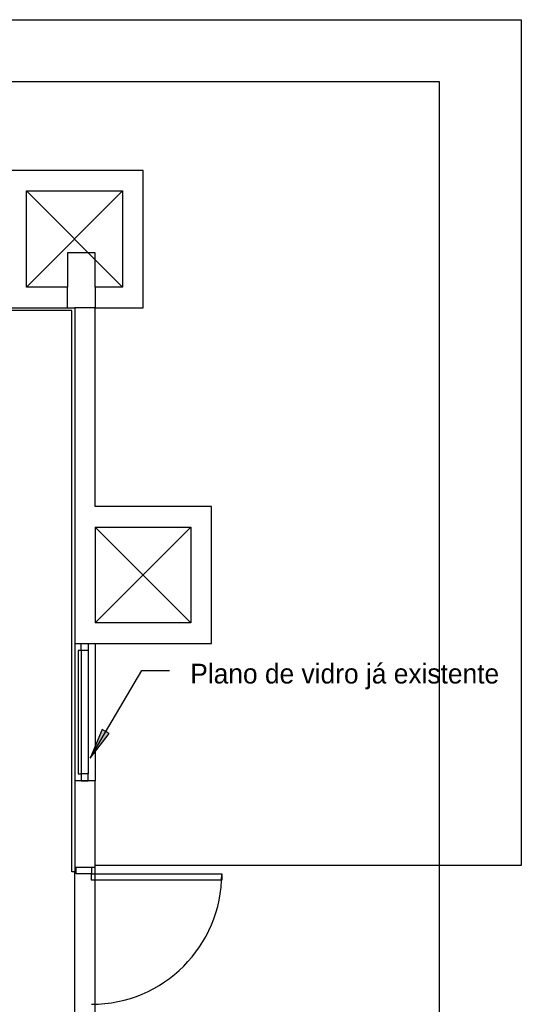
# Model space of a CAD drawing. Header units: millimetres. Extents: x 335 to 739279, y -1 to 84.
# Tile 240 of 244: x 419.77 to 424.62, y 34.08 to 43.6. Entities that reach past the tile are written whole.
import ezdxf

# ---------------------------------------------------------------- set-up
doc = ezdxf.new("R2010")
doc.units = ezdxf.units.MM
doc.header["$MEASUREMENT"] = 0
doc.styles.add('CenturyGothic', font='GOTHIC.TTF')

msp = doc.modelspace()

# ---------------------------------------------------------------- hatches: boundary and pattern name
at = {"linetype": 'Continuous'}
msp.add_hatch(color=8, dxfattribs=at).paths.add_polyline_path([(420.4498, 36.4589), (420.6348, 36.6979), (420.6348, 36.6979), (420.5668, 36.7379), (420.4498, 36.4589), (420.4498, 36.4589)])

# ---------------------------------------------------------------- linework, layer by layer
at = {"color": 7}
for p, q in [((389.7708, 43.6039), (424.6248, 43.6039)), ((424.6248, 43.6039), (424.6248, 35.4229)), ((388.7048, 43.0069), (423.8288, 43.0069)), ((423.8288, 43.0069), (423.8288, 21.5149)), ((420.9628, 42.1459), (419.6368, 42.1459)), ((420.9628, 40.8179), (420.9628, 42.1459)), ((419.8348, 41.0169), (419.8348, 41.9469)), ((419.8348, 41.0169), (420.7628, 41.9469)), ((419.8348, 41.9469), (420.7628, 41.0169)), ((419.8348, 41.9469), (420.7628, 41.9469)), ((420.7628, 41.9469), (420.7628, 41.0169)), ((420.2328, 41.3499), (420.2328, 41.0169)), ((420.4978, 41.3499), (420.2328, 41.3499)), ((420.4978, 41.0169), (420.4978, 41.3499)), ((420.2328, 41.0169), (419.8348, 41.0169)), ((420.2328, 40.8179), (420.2328, 41.0169)), ((420.7628, 41.0169), (420.4978, 41.0169)), ((420.4978, 41.0169), (420.4978, 40.8179)), ((420.2738, 40.7919), (388.4178, 40.7919)), ((419.6368, 40.8179), (420.3008, 40.8179)), ((420.2738, 35.3599), (420.2738, 40.7919)), ((420.3008, 40.8179), (420.3008, 37.5689)), ((420.4978, 40.8179), (420.3008, 40.8179)), ((420.4978, 40.8179), (420.9628, 40.8179)), ((420.4978, 38.8949), (420.4978, 40.8179)), ((421.6268, 38.8949), (420.4978, 38.8949)), ((421.6268, 37.5689), (421.6268, 38.8949)), ((420.4978, 38.6959), (420.4978, 37.7679)), ((420.4978, 38.6959), (421.4268, 38.6959)), ((420.4978, 37.7679), (421.4268, 38.6959)), ((420.4978, 38.6959), (421.4268, 37.7679)), ((421.4268, 38.6959), (421.4268, 37.7679)), ((421.4268, 37.7679), (420.4978, 37.7679)), ((420.3008, 37.5689), (421.6268, 37.5689)), ((420.3008, 37.5689), (420.3008, 36.2409)), ((420.3648, 37.5019), (420.3648, 37.5689)), ((420.3648, 37.5689), (420.4328, 37.5689)), ((420.4328, 37.5689), (420.4328, 37.5019)), ((420.4978, 37.5689), (420.4978, 36.2409)), ((420.3678, 37.5019), (420.3338, 37.5019)), ((420.3338, 37.5019), (420.3338, 36.3079)), ((420.4328, 37.5019), (420.3648, 37.5019)), ((420.3678, 36.3079), (420.3678, 37.5019)), ((420.4328, 37.5019), (420.4328, 36.3079)), ((420.4498, 36.4589), (420.9498, 37.3079)), ((420.9498, 37.3079), (421.2178, 37.3079)), ((420.5668, 36.7379), (420.4498, 36.4589)), ((420.4498, 36.4589), (420.6348, 36.6979)), ((420.6348, 36.6979), (420.5668, 36.7379)), ((420.3338, 36.3079), (420.3678, 36.3079)), ((420.4328, 36.3079), (420.3648, 36.3079)), ((420.3648, 36.3079), (420.3648, 36.2409)), ((420.4328, 36.2409), (420.4328, 36.3079)), ((420.3008, 36.2409), (420.3008, 35.4069)), ((420.4978, 36.2409), (420.3008, 36.2409)), ((420.3648, 36.2409), (420.4328, 36.2409)), ((420.4978, 35.4069), (420.4978, 36.2409)), ((420.3008, 35.3599), (420.2738, 35.3599)), ((420.3008, 35.4069), (420.3148, 35.4069)), ((420.3008, 35.4069), (420.3008, 35.3599)), ((420.3008, 32.9249), (420.3008, 35.3599)), ((420.3148, 35.4069), (420.4648, 35.4069)), ((420.3148, 35.3399), (420.3148, 35.4069)), ((420.4648, 35.3399), (420.3148, 35.3399)), ((420.4648, 35.4069), (420.4978, 35.4069)), ((420.4648, 35.4069), (420.4648, 35.3399)), ((420.4648, 35.2799), (420.4648, 35.3399)), ((420.4648, 35.3399), (421.7268, 35.3399)), ((424.6248, 35.4229), (420.4978, 35.4229)), ((420.4978, 32.7529), (420.4978, 35.4069)), ((421.7268, 35.3399), (421.7268, 35.2799)), ((421.7268, 35.2799), (420.4648, 35.2799))]:
    msp.add_line(p, q, dxfattribs=at)
msp.add_arc((420.4648, 35.3399), 1.2604, 270, 0, dxfattribs=at)

# ---------------------------------------------------------------- texts
at = {"color": 7, "insert": (421.4198, 37.1249), "char_height": 0.190662, "width": 7.590999, "attachment_point": 7, "line_spacing_factor": 0.798, "style": 'CenturyGothic'}
msp.add_mtext('Plano de vidro já existente', dxfattribs=at)

doc.saveas('drawing.dxf')
